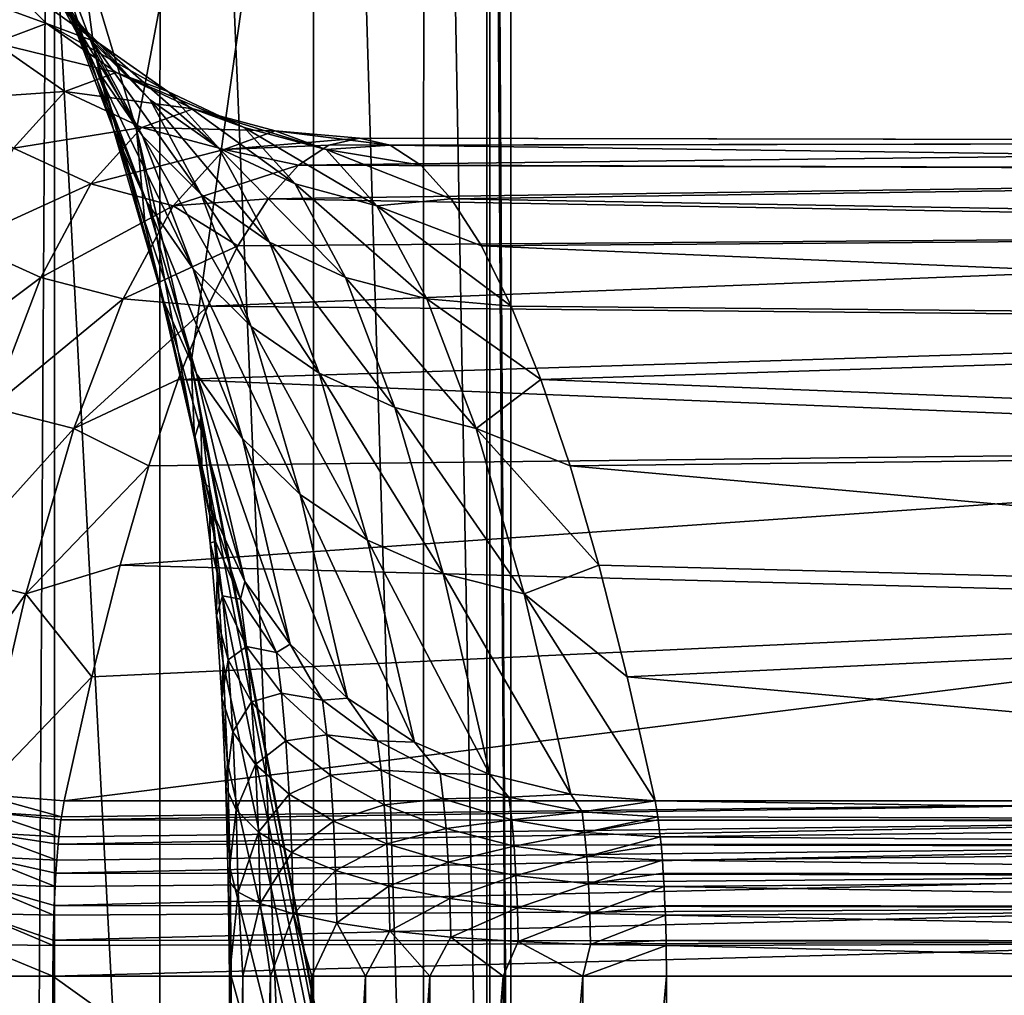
# Model space of a CAD drawing. Header units: metres. Extents: x -13 to 104, y -17 to 17.
# Tile 68 of 235: x 26.498 to 27.504, y 5.624 to 6.621. Entities that reach past the tile are written whole.
import ezdxf

# ---------------------------------------------------------------- set-up
doc = ezdxf.new("R2010")
doc.units = ezdxf.units.M
doc.layers.add('solid_508351', color=7, linetype='CONTINUOUS')

msp = doc.modelspace()

# ---------------------------------------------------------------- linework, layer by layer
at = {"layer": 'solid_508351'}
for points in [[(53.914722, 6.590713, 20.840343), (20.568798, 8.925374, 17.342329), (20.565187, 8.898536, 17.358732)], [(53.914722, 6.590713, 20.840343), (53.919899, 6.625234, 20.814188), (20.568798, 8.925374, 17.342329)], [(53.909721, 6.554014, 20.863384), (20.565187, 8.898536, 17.358732), (20.559671, 8.853759, 17.381256)], [(53.909721, 6.554014, 20.863384), (53.914722, 6.590713, 20.840343), (20.565187, 8.898536, 17.358732)], [(53.90493, 6.515418, 20.883133), (20.559671, 8.853759, 17.381256), (20.555859, 8.819738, 17.394787)], [(53.90493, 6.515418, 20.883133), (53.909721, 6.554014, 20.863384), (20.559671, 8.853759, 17.381256)], [(53.900391, 6.475217, 20.899439), (20.555859, 8.819738, 17.394787), (20.551445, 8.776638, 17.407942)], [(53.900391, 6.475217, 20.899439), (53.90493, 6.515418, 20.883133), (20.555859, 8.819738, 17.394787)], [(53.896133, 6.433718, 20.91218), (20.551445, 8.776638, 17.407942), (20.547659, 8.735758, 17.416607)], [(53.896133, 6.433718, 20.91218), (53.900391, 6.475217, 20.899439), (20.551445, 8.776638, 17.407942)], [(53.892193, 6.391236, 20.921259), (20.547659, 8.735758, 17.416607), (20.544338, 8.696086, 17.421665)], [(53.892193, 6.391236, 20.921259), (53.896133, 6.433718, 20.91218), (20.547659, 8.735758, 17.416607)], [(53.888596, 6.348096, 20.926605), (20.544338, 8.696086, 17.421665), (20.541, 8.649134, 17.423546)], [(53.888596, 6.348096, 20.926605), (53.892193, 6.391236, 20.921259), (20.544338, 8.696086, 17.421665)], [(37.213074, -7.476887, 19.175852), (20.541, 8.649134, 17.423546), (20.540823, 0, 17.423527)], [(37.213074, -7.476887, 19.175852), (37.213074, 7.476887, 19.17585), (20.541, 8.649134, 17.423546)], [(53.888596, 6.348096, 20.926605), (20.541, 8.649134, 17.423546), (37.213074, 7.476887, 19.17585)], [(26.542068, 8.435217, 13.057089), (26.543697, 8.514082, 13.094353), (54.418358, 6.554016, 16.024014)], [(26.543697, 8.514082, 13.094353), (54.418087, 6.625236, 16.074251), (54.418358, 6.554016, 16.024014)], [(26.442406, 8.454499, -8.169662), (26.64126, 4.7, -7.760674), (26.441963, 4.7, -8.170467)], [(26.64167, 8.439519, -7.759706), (26.64126, 4.7, -7.760674), (26.442406, 8.454499, -8.169662)], [(26.538584, 8.351156, 13.034013), (26.542068, 8.435217, 13.057089), (54.413246, 6.391237, 15.963758)], [(26.542068, 8.435217, 13.057089), (54.416729, 6.475218, 15.986806), (54.413246, 6.391237, 15.963758)], [(26.542068, 8.435217, 13.057089), (54.418358, 6.554016, 16.024014), (54.416729, 6.475218, 15.986806)], [(26.64167, 8.439519, -7.759706), (26.798176, 4.7, -7.332551), (26.64126, 4.7, -7.760674)], [(26.798428, 8.427047, -7.331737), (26.798176, 4.7, -7.332551), (26.64167, 8.439519, -7.759706)], [(26.798428, 8.427047, -7.331737), (26.910913, 4.7, -6.890982), (26.798176, 4.7, -7.332551)], [(26.911058, 8.417216, -6.890257), (26.910913, 4.7, -6.890982), (26.798428, 8.427047, -7.331737)], [(26.911058, 8.417216, -6.890257), (26.978428, 4.7, -6.44009), (26.910913, 4.7, -6.890982)], [(26.978464, 8.410121, -6.43972), (26.978428, 4.7, -6.44009), (26.911058, 8.417216, -6.890257)], [(26.617413, 6.508898, -2.124087), (26.975349, 8.404401, -5.529622), (26.55954, 6.701585, -1.573464)], [(26.617413, 6.508898, -2.124087), (26.673378, 6.270645, -2.656559), (26.975349, 8.404401, -5.529622)], [(26.673378, 6.270645, -2.656559), (26.975349, 4.7, -5.529622), (26.975349, 8.404401, -5.529622)], [(26.999973, 8.405838, -5.984595), (26.975349, 8.404401, -5.529622), (26.999975, 4.7, -5.98481)], [(26.975349, 8.404401, -5.529622), (26.975349, 4.7, -5.529622), (26.999975, 4.7, -5.98481)], [(26.978464, 8.410121, -6.43972), (26.999975, 4.7, -5.98481), (26.978428, 4.7, -6.44009)], [(26.999973, 8.405838, -5.984595), (26.999975, 4.7, -5.98481), (26.978464, 8.410121, -6.43972)], [(26.538584, 8.351156, 13.034013), (54.407833, 6.304637, 15.955552), (40.470669, 7.284587, 14.490697)], [(26.538584, 8.351156, 13.034013), (54.413246, 6.391237, 15.963758), (54.407833, 6.304637, 15.955552)], [(26.43593, -8.273734, 13.012343), (26.43593, 8.273734, 13.012343), (26.533504, 8.264537, 13.025842)], [(26.43593, -8.273734, 13.012343), (26.533504, 8.264537, 13.025842), (26.533337, 0, 13.025824)], [(26.533337, 0, 13.025824), (26.533504, 8.264537, 13.025842), (40.470669, 7.284587, 14.490697)], [(40.470669, 7.284587, 14.490697), (26.533504, -8.264537, 13.025842), (26.533337, 0, 13.025824)], [(40.470669, -7.284587, 14.490697), (26.533504, -8.264537, 13.025842), (40.470669, 7.284587, 14.490697)], [(26.575634, 6.57219, -1.087826), (26.540928, 6.649206, -1.109628), (26.48715, 6.749162, -0.597971)], [(26.52248, 6.670989, -0.582095), (26.575634, 6.57219, -1.087826), (26.48715, 6.749162, -0.597971)], [(26.571047, 6.600325, -0.565996), (26.52248, 6.670989, -0.582095), (26.468689, 6.730501, -0.070319)], [(26.517826, 6.659207, -0.059641), (26.571047, 6.600325, -0.565996), (26.468689, 6.730501, -0.070319)], [(26.55954, 6.701585, -1.573464), (26.520578, 6.731276, -1.131113), (26.574047, 6.590445, -1.639843)], [(26.593746, 6.510092, -1.612156), (26.574047, 6.590445, -1.639843), (26.520578, 6.731276, -1.131113)], [(26.540928, 6.649206, -1.109628), (26.593746, 6.510092, -1.612156), (26.520578, 6.731276, -1.131113)], [(26.617413, 6.508898, -2.124087), (26.55954, 6.701585, -1.573464), (26.574047, 6.590445, -1.639843)], [(26.525606, 6.617146, 0.456158), (26.464293, 6.678874, 0.449714), (26.410757, 6.659207, 0.959068)], [(26.578648, 6.597662, -0.048489), (26.517826, 6.659207, -0.059641), (26.464293, 6.678874, 0.449714)], [(26.525606, 6.617146, 0.456158), (26.578648, 6.597662, -0.048489), (26.464293, 6.678874, 0.449714)], [(26.623638, 6.502573, -1.06637), (26.575634, 6.57219, -1.087826), (26.52248, 6.670989, -0.582095)], [(26.571047, 6.600325, -0.565996), (26.623638, 6.502573, -1.06637), (26.52248, 6.670989, -0.582095)], [(26.472565, 6.597662, 0.960805), (26.525606, 6.617146, 0.456158), (26.410757, 6.659207, 0.959068)], [(26.631374, 6.539323, -0.550164), (26.571047, 6.600325, -0.565996), (26.517826, 6.659207, -0.059641)], [(26.578648, 6.597662, -0.048489), (26.631374, 6.539323, -0.550164), (26.517826, 6.659207, -0.059641)], [(26.62784, 6.434687, -1.584532), (26.593746, 6.510092, -1.612156), (26.540928, 6.649206, -1.109628)], [(26.575634, 6.57219, -1.087826), (26.62784, 6.434687, -1.584532), (26.540928, 6.649206, -1.109628)], [(26.596659, 6.567075, 0.463626), (26.525606, 6.617146, 0.456158), (26.472565, 6.597662, 0.960805)], [(26.649298, 6.547738, -0.037203), (26.578648, 6.597662, -0.048489), (26.525606, 6.617146, 0.456158)], [(26.596659, 6.567075, 0.463626), (26.649298, 6.547738, -0.037203), (26.525606, 6.617146, 0.456158)], [(26.544018, 6.547738, 0.964454), (26.472565, 6.597662, 0.960805), (26.419838, 6.539323, 1.46248)], [(26.544018, 6.547738, 0.964454), (26.596659, 6.567075, 0.463626), (26.472565, 6.597662, 0.960805)], [(26.683479, 6.442475, -1.045913), (26.623638, 6.502573, -1.06637), (26.571047, 6.600325, -0.565996)], [(26.631374, 6.539323, -0.550164), (26.683479, 6.442475, -1.045913), (26.571047, 6.600325, -0.565996)], [(26.701626, 6.489841, -0.535082), (26.631374, 6.539323, -0.550164), (26.578648, 6.597662, -0.048489)], [(26.649298, 6.547738, -0.037203), (26.701626, 6.489841, -0.535082), (26.578648, 6.597662, -0.048489)], [(26.617413, 6.508898, -2.124087), (26.574047, 6.590445, -1.639843), (26.626232, 6.410802, -2.136335)], [(26.645294, 6.332639, -2.102594), (26.626232, 6.410802, -2.136335), (26.574047, 6.590445, -1.639843)], [(26.593746, 6.510092, -1.612156), (26.645294, 6.332639, -2.102594), (26.574047, 6.590445, -1.639843)], [(26.675291, 6.366527, -1.557815), (26.62784, 6.434687, -1.584532), (26.575634, 6.57219, -1.087826)], [(26.623638, 6.502573, -1.06637), (26.675291, 6.366527, -1.557815), (26.575634, 6.57219, -1.087826)], [(26.675283, 6.530183, 0.47189), (26.596659, 6.567075, 0.463626), (26.544018, 6.547738, 0.964454)], [(26.727627, 6.510955, -0.026125), (26.649298, 6.547738, -0.037203), (26.596659, 6.567075, 0.463626)], [(26.675283, 6.530183, 0.47189), (26.727627, 6.510955, -0.026125), (26.596659, 6.567075, 0.463626)], [(26.49169, 6.489841, 1.462333), (26.544018, 6.547738, 0.964454), (26.419838, 6.539323, 1.46248)], [(26.62294, 6.510955, 0.969905), (26.544018, 6.547738, 0.964454), (26.49169, 6.489841, 1.462333)], [(26.62294, 6.510955, 0.969905), (26.675283, 6.530183, 0.47189), (26.544018, 6.547738, 0.964454)], [(26.779663, 6.453383, -0.521208), (26.701626, 6.489841, -0.535082), (26.649298, 6.547738, -0.037203)], [(26.727627, 6.510955, -0.026125), (26.779663, 6.453383, -0.521208), (26.649298, 6.547738, -0.037203)], [(26.753338, 6.393725, -1.027079), (26.683479, 6.442475, -1.045913), (26.631374, 6.539323, -0.550164)], [(26.701626, 6.489841, -0.535082), (26.753338, 6.393725, -1.027079), (26.631374, 6.539323, -0.550164)], [(26.75909, 6.507596, 0.480698), (26.675283, 6.530183, 0.47189), (26.62294, 6.510955, 0.969905)], [(26.811253, 6.488434, -0.015594), (26.727627, 6.510955, -0.026125), (26.675283, 6.530183, 0.47189)], [(26.75909, 6.507596, 0.480698), (26.811253, 6.488434, -0.015594), (26.675283, 6.530183, 0.47189)], [(26.570906, 6.453383, 1.464987), (26.62294, 6.510955, 0.969905), (26.49169, 6.489841, 1.462333)], [(26.706928, 6.488434, 0.976991), (26.62294, 6.510955, 0.969905), (26.570906, 6.453383, 1.464987)], [(26.678789, 6.25929, -2.06929), (26.645294, 6.332639, -2.102594), (26.593746, 6.510092, -1.612156)], [(26.62784, 6.434687, -1.584532), (26.678789, 6.25929, -2.06929), (26.593746, 6.510092, -1.612156)], [(26.617413, 6.508898, -2.124087), (26.676821, 6.193406, -2.617665), (26.673378, 6.270645, -2.656559)], [(26.617413, 6.508898, -2.124087), (26.626232, 6.410802, -2.136335), (26.676821, 6.193406, -2.617665)], [(26.706928, 6.488434, 0.976991), (26.75909, 6.507596, 0.480698), (26.62294, 6.510955, 0.969905)], [(26.734655, 6.307686, -1.532817), (26.675291, 6.366527, -1.557815), (26.623638, 6.502573, -1.06637)], [(26.683479, 6.442475, -1.045913), (26.734655, 6.307686, -1.532817), (26.623638, 6.502573, -1.06637)], [(26.706928, 6.488434, 0.976991), (26.845438, 6.5, 0.489774), (26.75909, 6.507596, 0.480698)], [(26.863108, 6.431062, -0.508964), (26.779663, 6.453383, -0.521208), (26.727627, 6.510955, -0.026125)], [(26.811253, 6.488434, -0.015594), (26.863108, 6.431062, -0.508964), (26.727627, 6.510955, -0.026125)], [(26.75909, 6.507596, 0.480698), (26.845438, 6.5, 0.489774), (26.876719, 6.493108, 0.192157)], [(26.75909, 6.507596, 0.480698), (26.876719, 6.493108, 0.192157), (26.811253, 6.488434, -0.015594)], [(26.706928, 6.488434, 0.976991), (26.814157, 6.493108, 0.78739), (26.845438, 6.5, 0.489774)], [(26.706928, 6.488434, 0.976991), (26.782944, 6.472445, 1.084374), (26.814157, 6.493108, 0.78739)], [(26.782944, 6.472445, 1.084374), (28.733412, 6.465853, 1.35726), (28.807831, 6.496218, 0.918949)], [(26.814157, 6.493108, 0.78739), (26.782944, 6.472445, 1.084374), (28.807831, 6.496218, 0.918949)], [(26.811253, 6.488434, -0.015594), (26.876719, 6.493108, 0.192157), (26.907934, 6.472445, -0.104828)], [(26.845438, 6.5, 0.489774), (26.814157, 6.493108, 0.78739), (28.807831, 6.496218, 0.918949)], [(26.845438, 6.5, 0.489774), (28.807831, 6.496218, 0.918949), (28.854177, 6.496218, 0.477981)], [(26.876719, 6.493108, 0.192157), (26.845438, 6.5, 0.489774), (28.854177, 6.496218, 0.477981)], [(26.876719, 6.493108, 0.192157), (28.854177, 6.496218, 0.477981), (28.872517, 6.465853, 0.033776)], [(26.907934, 6.472445, -0.104828), (26.876719, 6.493108, 0.192157), (28.872517, 6.465853, 0.033776)], [(26.570906, 6.453383, 1.464987), (26.49169, 6.489841, 1.462333), (26.439978, 6.393725, 1.954331)], [(26.655073, 6.431062, 1.47036), (26.706928, 6.488434, 0.976991), (26.570906, 6.453383, 1.464987)], [(26.655073, 6.431062, 1.47036), (26.782944, 6.472445, 1.084374), (26.706928, 6.488434, 0.976991)], [(26.831083, 6.357808, -1.010441), (26.753338, 6.393725, -1.027079), (26.701626, 6.489841, -0.535082)], [(26.779663, 6.453383, -0.521208), (26.831083, 6.357808, -1.010441), (26.701626, 6.489841, -0.535082)], [(26.811253, 6.488434, -0.015594), (26.907934, 6.472445, -0.104828), (26.939016, 6.438056, -0.40055)], [(26.811253, 6.488434, -0.015594), (26.939016, 6.438056, -0.40055), (26.863108, 6.431062, -0.508964)], [(26.655073, 6.431062, 1.47036), (26.751862, 6.438056, 1.380097), (26.782944, 6.472445, 1.084374)], [(26.782944, 6.472445, 1.084374), (26.751862, 6.438056, 1.380097), (28.733412, 6.465853, 1.35726)], [(26.939016, 6.438056, -0.40055), (26.907934, 6.472445, -0.104828), (28.872517, 6.465853, 0.033776)], [(26.751862, 6.438056, 1.380097), (28.630487, 6.404595, 1.793076), (28.733412, 6.465853, 1.35726)], [(26.939016, 6.438056, -0.40055), (28.872517, 6.465853, 0.033776), (28.862452, 6.404595, -0.413916)], [(26.519485, 6.357808, 1.954221), (26.570906, 6.453383, 1.464987), (26.439978, 6.393725, 1.954331)], [(26.655073, 6.431062, 1.47036), (26.570906, 6.453383, 1.464987), (26.519485, 6.357808, 1.954221)], [(26.914351, 6.335816, -0.996506), (26.831083, 6.357808, -1.010441), (26.779663, 6.453383, -0.521208)], [(26.863108, 6.431062, -0.508964), (26.914351, 6.335816, -0.996506), (26.779663, 6.453383, -0.521208)], [(26.804125, 6.259956, -1.510298), (26.734655, 6.307686, -1.532817), (26.683479, 6.442475, -1.045913)], [(26.753338, 6.393725, -1.027079), (26.804125, 6.259956, -1.510298), (26.683479, 6.442475, -1.045913)], [(26.60383, 6.335816, 1.957902), (26.655073, 6.431062, 1.47036), (26.519485, 6.357808, 1.954221)], [(26.60383, 6.335816, 1.957902), (26.72098, 6.390014, 1.673931), (26.655073, 6.431062, 1.47036)], [(26.725702, 6.192988, -2.037438), (26.678789, 6.25929, -2.06929), (26.62784, 6.434687, -1.584532)], [(26.675291, 6.366527, -1.557815), (26.725702, 6.192988, -2.037438), (26.62784, 6.434687, -1.584532)], [(26.655073, 6.431062, 1.47036), (26.72098, 6.390014, 1.673931), (26.751862, 6.438056, 1.380097)], [(26.751862, 6.438056, 1.380097), (26.72098, 6.390014, 1.673931), (28.630487, 6.404595, 1.793076)], [(26.863108, 6.431062, -0.508964), (26.939016, 6.438056, -0.40055), (26.969898, 6.390014, -0.694384)], [(26.863108, 6.431062, -0.508964), (26.969898, 6.390014, -0.694384), (27.000519, 6.328421, -0.985707)], [(26.863108, 6.431062, -0.508964), (27.000519, 6.328421, -0.985707), (26.914351, 6.335816, -0.996506)], [(26.969898, 6.390014, -0.694384), (26.939016, 6.438056, -0.40055), (28.862452, 6.404595, -0.413916)], [(26.626232, 6.410802, -2.136335), (26.695267, 6.117894, -2.578055), (26.676821, 6.193406, -2.617665)], [(26.645294, 6.332639, -2.102594), (26.695267, 6.117894, -2.578055), (26.626232, 6.410802, -2.136335)], [(26.690359, 6.328421, 1.965254), (28.49823, 6.311442, 2.226301), (28.630487, 6.404595, 1.793076)], [(26.72098, 6.390014, 1.673931), (26.690359, 6.328421, 1.965254), (28.630487, 6.404595, 1.793076)], [(26.969898, 6.390014, -0.694384), (28.862452, 6.404595, -0.413916), (28.823158, 6.311442, -0.865172)], [(26.519485, 6.357808, 1.954221), (26.439978, 6.393725, 1.954331), (26.389191, 6.259956, 2.43755)], [(26.881586, 6.22479, -1.490946), (26.804125, 6.259956, -1.510298), (26.753338, 6.393725, -1.027079)], [(26.831083, 6.357808, -1.010441), (26.881586, 6.22479, -1.490946), (26.753338, 6.393725, -1.027079)], [(26.60383, 6.335816, 1.957902), (26.690359, 6.328421, 1.965254), (26.72098, 6.390014, 1.673931)], [(27.000519, 6.328421, -0.985707), (26.969898, 6.390014, -0.694384), (28.823158, 6.311442, -0.865172)], [(26.784599, 6.135751, -2.008007), (26.725702, 6.192988, -2.037438), (26.675291, 6.366527, -1.557815)], [(26.734655, 6.307686, -1.532817), (26.784599, 6.135751, -2.008007), (26.675291, 6.366527, -1.557815)], [(26.468981, 6.22479, 2.434725), (26.519485, 6.357808, 1.954221), (26.389191, 6.259956, 2.43755)], [(26.60383, 6.335816, 1.957902), (26.519485, 6.357808, 1.954221), (26.468981, 6.22479, 2.434725)], [(26.96468, 6.203259, -1.475348), (26.881586, 6.22479, -1.490946), (26.831083, 6.357808, -1.010441)], [(26.914351, 6.335816, -0.996506), (26.96468, 6.203259, -1.475348), (26.831083, 6.357808, -1.010441)], [(26.553501, 6.203259, 2.436744), (26.60383, 6.335816, 1.957902), (26.468981, 6.22479, 2.434725)], [(26.553501, 6.203259, 2.436744), (26.690359, 6.328421, 1.965254), (26.60383, 6.335816, 1.957902)], [(26.645294, 6.332639, -2.102594), (26.728184, 6.047032, -2.539244), (26.695267, 6.117894, -2.578055)], [(26.678789, 6.25929, -2.06929), (26.728184, 6.047032, -2.539244), (26.645294, 6.332639, -2.102594)], [(26.914351, 6.335816, -0.996506), (27.000519, 6.328421, -0.985707), (27.030807, 6.253406, -1.273901)], [(26.914351, 6.335816, -0.996506), (27.030807, 6.253406, -1.273901), (26.96468, 6.203259, -1.475348)], [(26.553501, 6.203259, 2.436744), (26.660069, 6.253407, 2.253448), (26.690359, 6.328421, 1.965254)], [(26.690359, 6.328421, 1.965254), (26.660069, 6.253407, 2.253448), (28.49823, 6.311442, 2.226301)], [(27.030807, 6.253406, -1.273901), (27.000519, 6.328421, -0.985707), (28.823158, 6.311442, -0.865172)], [(26.660069, 6.253407, 2.253448), (28.335344, 6.184765, 2.657055), (28.49823, 6.311442, 2.226301)], [(27.030807, 6.253406, -1.273901), (28.823158, 6.311442, -0.865172), (28.753389, 6.184765, -1.320379)], [(26.853693, 6.089322, -1.981893), (26.784599, 6.135751, -2.008007), (26.734655, 6.307686, -1.532817)], [(26.804125, 6.259956, -1.510298), (26.853693, 6.089322, -1.981893), (26.734655, 6.307686, -1.532817)], [(26.673378, 6.270645, -2.656559), (26.683216, 6.214354, -2.75017), (26.975349, 4.7, -5.529622)], [(26.673378, 6.270645, -2.656559), (26.676821, 6.193406, -2.617665), (26.683216, 6.214354, -2.75017)], [(26.930874, 6.055115, -1.959891), (26.853693, 6.089322, -1.981893), (26.804125, 6.259956, -1.510298)], [(26.881586, 6.22479, -1.490946), (26.930874, 6.055115, -1.959891), (26.804125, 6.259956, -1.510298)], [(26.553501, 6.203259, 2.436744), (26.630171, 6.16513, 2.537902), (26.660069, 6.253407, 2.253448)], [(26.660069, 6.253407, 2.253448), (26.630171, 6.16513, 2.537902), (28.335344, 6.184765, 2.657055)], [(26.678789, 6.25929, -2.06929), (26.774572, 5.982978, -2.502414), (26.728184, 6.047032, -2.539244)], [(26.725702, 6.192988, -2.037438), (26.774572, 5.982978, -2.502414), (26.678789, 6.25929, -2.06929)], [(26.96468, 6.203259, -1.475348), (27.030807, 6.253406, -1.273901), (27.060705, 6.16513, -1.558355)], [(27.060705, 6.16513, -1.558355), (27.030807, 6.253406, -1.273901), (28.753389, 6.184765, -1.320379)], [(26.553501, 6.203259, 2.436744), (26.468981, 6.22479, 2.434725), (26.419693, 6.055115, 2.90367)], [(27.013796, 6.034171, -1.942671), (26.930874, 6.055115, -1.959891), (26.881586, 6.22479, -1.490946)], [(26.96468, 6.203259, -1.475348), (27.013796, 6.034171, -1.942671), (26.881586, 6.22479, -1.490946)], [(26.676821, 6.193406, -2.617665), (26.684698, 6.14994, -2.705384), (26.683216, 6.214354, -2.75017)], [(26.683216, 6.214354, -2.75017), (26.692108, 6.143186, -2.834767), (26.975349, 4.7, -5.529622)], [(26.683216, 6.214354, -2.75017), (26.684698, 6.14994, -2.705384), (26.692108, 6.143186, -2.834767)], [(26.504383, 6.034171, 2.904067), (26.553501, 6.203259, 2.436744), (26.419693, 6.055115, 2.90367)], [(26.504383, 6.034171, 2.904067), (26.630171, 6.16513, 2.537902), (26.553501, 6.203259, 2.436744)], [(26.96468, 6.203259, -1.475348), (27.060705, 6.16513, -1.558355), (27.090147, 6.063779, -1.838465)], [(26.96468, 6.203259, -1.475348), (27.090147, 6.063779, -1.838465), (27.013796, 6.034171, -1.942671)], [(26.676821, 6.193406, -2.617665), (26.698286, 6.08781, -2.659436), (26.684698, 6.14994, -2.705384)], [(26.676821, 6.193406, -2.617665), (26.695267, 6.117894, -2.578055), (26.698286, 6.08781, -2.659436)], [(26.725702, 6.192988, -2.037438), (26.833019, 5.927682, -2.468685), (26.774572, 5.982978, -2.502414)], [(26.784599, 6.135751, -2.008007), (26.833019, 5.927682, -2.468685), (26.725702, 6.192988, -2.037438)], [(26.600731, 6.06378, 2.818012), (28.140541, 6.022723, 3.084111), (28.335344, 6.184765, 2.657055)], [(26.630171, 6.16513, 2.537902), (26.600731, 6.06378, 2.818012), (28.335344, 6.184765, 2.657055)], [(27.060705, 6.16513, -1.558355), (28.753389, 6.184765, -1.320379), (28.651632, 6.022723, -1.778604)], [(26.504383, 6.034171, 2.904067), (26.600731, 6.06378, 2.818012), (26.630171, 6.16513, 2.537902)], [(27.090147, 6.063779, -1.838465), (27.060705, 6.16513, -1.558355), (28.651632, 6.022723, -1.778604)], [(26.684698, 6.14994, -2.705384), (26.692593, 6.086521, -2.780487), (26.692108, 6.143186, -2.834767)], [(26.684698, 6.14994, -2.705384), (26.698286, 6.08781, -2.659436), (26.692593, 6.086521, -2.780487)], [(26.692108, 6.143186, -2.834767), (26.699802, 6.058304, -2.907981), (26.975349, 4.7, -5.529622)], [(26.692593, 6.086521, -2.780487), (26.699802, 6.058304, -2.907981), (26.692108, 6.143186, -2.834767)], [(26.784599, 6.135751, -2.008007), (26.901745, 5.882828, -2.439085), (26.833019, 5.927682, -2.468685)], [(26.853693, 6.089322, -1.981893), (26.901745, 5.882828, -2.439085), (26.784599, 6.135751, -2.008007)], [(26.695267, 6.117894, -2.578055), (26.723749, 6.02878, -2.61446), (26.698286, 6.08781, -2.659436)], [(26.695267, 6.117894, -2.578055), (26.728184, 6.047032, -2.539244), (26.723749, 6.02878, -2.61446)], [(26.853693, 6.089322, -1.981893), (26.978657, 5.84978, -2.414515), (26.901745, 5.882828, -2.439085)], [(26.930874, 6.055115, -1.959891), (26.978657, 5.84978, -2.414515), (26.853693, 6.089322, -1.981893)], [(26.698286, 6.08781, -2.659436), (26.705212, 6.032173, -2.725324), (26.692593, 6.086521, -2.780487)], [(26.692593, 6.086521, -2.780487), (26.699339, 6.011961, -2.844673), (26.699802, 6.058304, -2.907981)], [(26.692593, 6.086521, -2.780487), (26.705212, 6.032173, -2.725324), (26.699339, 6.011961, -2.844673)], [(26.698286, 6.08781, -2.659436), (26.723749, 6.02878, -2.61446), (26.705212, 6.032173, -2.725324)], [(26.504383, 6.034171, 2.904067), (26.57181, 5.949569, 3.093185), (26.600731, 6.06378, 2.818012)], [(26.600731, 6.06378, 2.818012), (26.57181, 5.949569, 3.093185), (28.140541, 6.022723, 3.084111)], [(27.013796, 6.034171, -1.942671), (27.090147, 6.063779, -1.838465), (27.119068, 5.949569, -2.113638)], [(27.119068, 5.949569, -2.113638), (27.090147, 6.063779, -1.838465), (28.651632, 6.022723, -1.778604)], [(26.504383, 6.034171, 2.904067), (26.419693, 6.055115, 2.90367), (26.37191, 5.84978, 3.358294)], [(26.699339, 6.011961, -2.844673), (26.705915, 5.96393, -2.966138), (26.699802, 6.058304, -2.907981)], [(26.699802, 6.058304, -2.907981), (26.705915, 5.96393, -2.966138), (26.975349, 4.7, -5.529622)], [(26.930874, 6.055115, -1.959891), (27.061415, 5.829546, -2.395723), (26.978657, 5.84978, -2.414515)], [(27.013796, 6.034171, -1.942671), (27.061415, 5.829546, -2.395723), (26.930874, 6.055115, -1.959891)], [(26.728184, 6.047032, -2.539244), (26.760462, 5.9743, -2.571564), (26.723749, 6.02878, -2.61446)], [(26.728184, 6.047032, -2.539244), (26.774572, 5.982978, -2.502414), (26.760462, 5.9743, -2.571564)], [(26.456766, 5.829546, 3.357119), (26.504383, 6.034171, 2.904067), (26.37191, 5.84978, 3.358294)], [(26.456766, 5.829546, 3.357119), (26.57181, 5.949569, 3.093185), (26.504383, 6.034171, 2.904067)], [(26.705212, 6.032173, -2.725324), (26.71113, 5.966762, -2.781635), (26.699339, 6.011961, -2.844673)], [(26.705212, 6.032173, -2.725324), (26.729755, 5.980536, -2.671593), (26.71113, 5.966762, -2.781635)], [(26.723749, 6.02878, -2.61446), (26.729755, 5.980536, -2.671593), (26.705212, 6.032173, -2.725324)], [(26.723749, 6.02878, -2.61446), (26.760462, 5.9743, -2.571564), (26.729755, 5.980536, -2.671593)], [(27.013796, 6.034171, -1.942671), (27.119068, 5.949569, -2.113638), (27.147409, 5.822742, -2.38329)], [(27.013796, 6.034171, -1.942671), (27.147409, 5.822742, -2.38329), (27.061415, 5.829546, -2.395723)], [(26.543468, 5.822742, 3.362837), (27.912003, 5.822742, 3.506676), (28.140541, 6.022723, 3.084111)], [(26.57181, 5.949569, 3.093185), (26.543468, 5.822742, 3.362837), (28.140541, 6.022723, 3.084111)], [(27.119068, 5.949569, -2.113638), (28.651632, 6.022723, -1.778604), (28.515945, 5.822742, -2.239451)], [(26.699339, 6.011961, -2.844673), (26.704767, 5.928135, -2.896329), (26.705915, 5.96393, -2.966138)], [(26.699339, 6.011961, -2.844673), (26.71113, 5.966762, -2.781635), (26.704767, 5.928135, -2.896329)], [(26.729755, 5.980536, -2.671593), (26.734886, 5.923816, -2.720421), (26.71113, 5.966762, -2.781635)], [(26.729755, 5.980536, -2.671593), (26.765617, 5.93288, -2.620616), (26.734886, 5.923816, -2.720421)], [(26.760462, 5.9743, -2.571564), (26.765617, 5.93288, -2.620616), (26.729755, 5.980536, -2.671593)], [(26.774572, 5.982978, -2.502414), (26.807518, 5.925715, -2.531803), (26.760462, 5.9743, -2.571564)], [(26.774572, 5.982978, -2.502414), (26.833019, 5.927682, -2.468685), (26.807518, 5.925715, -2.531803)], [(26.760462, 5.9743, -2.571564), (26.807518, 5.925715, -2.531803), (26.765617, 5.93288, -2.620616)], [(26.71113, 5.966762, -2.781635), (26.715893, 5.893221, -2.826953), (26.704767, 5.928135, -2.896329)], [(26.704767, 5.928135, -2.896329), (26.710392, 5.861496, -3.008724), (26.705915, 5.96393, -2.966138)], [(26.705915, 5.96393, -2.966138), (26.710392, 5.861496, -3.008724), (26.975349, 4.7, -5.529622)], [(26.71113, 5.966762, -2.781635), (26.734886, 5.923816, -2.720421), (26.715893, 5.893221, -2.826953)], [(26.456766, 5.829546, 3.357119), (26.543468, 5.822742, 3.362837), (26.57181, 5.949569, 3.093185)], [(27.119068, 5.949569, -2.113638), (28.515945, 5.822742, -2.239451), (27.147409, 5.822742, -2.38329)], [(26.704767, 5.928135, -2.896329), (26.708744, 5.837152, -2.934156), (26.710392, 5.861496, -3.008724)], [(26.704767, 5.928135, -2.896329), (26.715893, 5.893221, -2.826953), (26.708744, 5.837152, -2.934156)], [(26.765617, 5.93288, -2.620616), (26.770023, 5.884182, -2.662539), (26.734886, 5.923816, -2.720421)], [(26.765617, 5.93288, -2.620616), (26.811916, 5.890379, -2.573649), (26.770023, 5.884182, -2.662539)], [(26.807518, 5.925715, -2.531803), (26.811916, 5.890379, -2.573649), (26.765617, 5.93288, -2.620616)], [(26.833019, 5.927682, -2.468685), (26.863762, 5.884219, -2.496157), (26.807518, 5.925715, -2.531803)], [(26.833019, 5.927682, -2.468685), (26.901745, 5.882828, -2.439085), (26.863762, 5.884219, -2.496157)], [(26.734886, 5.923816, -2.720421), (26.739017, 5.860048, -2.759717), (26.715893, 5.893221, -2.826953)], [(26.734886, 5.923816, -2.720421), (26.770023, 5.884182, -2.662539), (26.739017, 5.860048, -2.759717)], [(26.807518, 5.925715, -2.531803), (26.863762, 5.884219, -2.496157), (26.811916, 5.890379, -2.573649)], [(26.715893, 5.893221, -2.826953), (26.719381, 5.813401, -2.860138), (26.708744, 5.837152, -2.934156)], [(26.715893, 5.893221, -2.826953), (26.739017, 5.860048, -2.759717), (26.719381, 5.813401, -2.860138)], [(26.811916, 5.890379, -2.573649), (26.815676, 5.848835, -2.609413), (26.770023, 5.884182, -2.662539)], [(26.811916, 5.890379, -2.573649), (26.867512, 5.85408, -2.531848), (26.815676, 5.848835, -2.609413)], [(26.863762, 5.884219, -2.496157), (26.867512, 5.85408, -2.531848), (26.811916, 5.890379, -2.573649)], [(26.770023, 5.884182, -2.662539), (26.773569, 5.829432, -2.696277), (26.739017, 5.860048, -2.759717)], [(26.770023, 5.884182, -2.662539), (26.815676, 5.848835, -2.609413), (26.773569, 5.829432, -2.696277)], [(26.863762, 5.884219, -2.496157), (26.927805, 5.850834, -2.465503), (26.867512, 5.85408, -2.531848)], [(26.901745, 5.882828, -2.439085), (26.927805, 5.850834, -2.465503), (26.863762, 5.884219, -2.496157)], [(26.901745, 5.882828, -2.439085), (26.978657, 5.84978, -2.414515), (26.927805, 5.850834, -2.465503)], [(26.708744, 5.837152, -2.934156), (26.713118, 5.753585, -3.034667), (26.710392, 5.861496, -3.008724)], [(26.710392, 5.861496, -3.008724), (26.713118, 5.753585, -3.034667), (26.975349, 4.7, -5.529622)], [(26.739017, 5.860048, -2.759717), (26.742041, 5.790834, -2.788492), (26.719381, 5.813401, -2.860138)], [(26.739017, 5.860048, -2.759717), (26.773569, 5.829432, -2.696277), (26.742041, 5.790834, -2.788492)], [(26.815676, 5.848835, -2.609413), (26.818701, 5.802129, -2.638195), (26.773569, 5.829432, -2.696277)], [(26.867512, 5.85408, -2.531848), (26.870718, 5.818647, -2.562352), (26.815676, 5.848835, -2.609413)], [(26.815676, 5.848835, -2.609413), (26.870718, 5.818647, -2.562352), (26.818701, 5.802129, -2.638195)], [(26.867512, 5.85408, -2.531848), (26.931036, 5.824877, -2.496243), (26.870718, 5.818647, -2.562352)], [(26.927805, 5.850834, -2.465503), (26.931036, 5.824877, -2.496243), (26.867512, 5.85408, -2.531848)], [(26.927805, 5.850834, -2.465503), (26.998074, 5.826383, -2.440597), (26.931036, 5.824877, -2.496243)], [(26.978657, 5.84978, -2.414515), (26.998074, 5.826383, -2.440597), (26.927805, 5.850834, -2.465503)], [(26.978657, 5.84978, -2.414515), (27.061415, 5.829546, -2.395723), (26.998074, 5.826383, -2.440597)], [(26.708744, 5.837152, -2.934156), (26.711166, 5.741299, -2.957201), (26.713118, 5.753585, -3.034667)], [(26.708744, 5.837152, -2.934156), (26.719381, 5.813401, -2.860138), (26.711166, 5.741299, -2.957201)], [(26.456766, 5.829546, 3.357119), (26.540627, 5.806454, 3.389869), (26.543468, 5.822742, 3.362837)], [(26.462463, 5.811467, 3.385247), (26.540627, 5.806454, 3.389869), (26.456766, 5.829546, 3.357119)], [(26.773569, 5.829432, -2.696277), (26.776167, 5.770008, -2.720983), (26.742041, 5.790834, -2.788492)], [(26.773569, 5.829432, -2.696277), (26.818701, 5.802129, -2.638195), (26.776167, 5.770008, -2.720983)], [(27.061415, 5.829546, -2.395723), (27.072836, 5.811467, -2.422051), (26.998074, 5.826383, -2.440597)], [(27.061415, 5.829546, -2.395723), (27.147409, 5.822742, -2.38329), (27.072836, 5.811467, -2.422051)], [(26.54018, 5.803329, 3.39411), (27.893612, 5.802188, 3.53787), (27.912003, 5.822742, 3.506676)], [(26.540627, 5.806454, 3.389869), (26.54018, 5.803329, 3.39411), (27.912003, 5.822742, 3.506676)], [(26.540627, 5.806454, 3.389869), (27.912003, 5.822742, 3.506676), (26.543468, 5.822742, 3.362837)], [(26.870718, 5.818647, -2.562352), (26.873299, 5.77881, -2.586901), (26.818701, 5.802129, -2.638195)], [(26.931036, 5.824877, -2.496243), (26.933798, 5.794359, -2.522515), (26.870718, 5.818647, -2.562352)], [(26.870718, 5.818647, -2.562352), (26.933798, 5.794359, -2.522515), (26.873299, 5.77881, -2.586901)], [(26.998074, 5.826383, -2.440597), (27.000923, 5.803488, -2.46771), (26.931036, 5.824877, -2.496243)], [(26.931036, 5.824877, -2.496243), (27.000923, 5.803488, -2.46771), (26.933798, 5.794359, -2.522515)], [(26.998074, 5.826383, -2.440597), (27.072836, 5.811467, -2.422051), (27.000923, 5.803488, -2.46771)], [(27.072836, 5.811467, -2.422051), (27.147409, 5.822742, -2.38329), (27.150251, 5.806454, -2.410322)], [(28.504442, 5.802188, -2.273787), (27.147409, 5.822742, -2.38329), (28.515945, 5.822742, -2.239451)], [(27.150251, 5.806454, -2.410322), (27.147409, 5.822742, -2.38329), (28.504442, 5.802188, -2.273787)], [(26.459846, 5.79044, 3.410147), (26.538088, 5.786055, 3.414026), (26.462463, 5.811467, 3.385247)], [(26.462463, 5.811467, 3.385247), (26.538088, 5.786055, 3.414026), (26.54018, 5.803329, 3.39411)], [(26.462463, 5.811467, 3.385247), (26.54018, 5.803329, 3.39411), (26.540627, 5.806454, 3.389869)], [(26.719381, 5.813401, -2.860138), (26.721506, 5.729309, -2.880356), (26.711166, 5.741299, -2.957201)], [(26.719381, 5.813401, -2.860138), (26.742041, 5.790834, -2.788492), (26.721506, 5.729309, -2.880356)], [(27.072836, 5.811467, -2.422051), (27.075453, 5.79044, -2.446952), (27.000923, 5.803488, -2.46771)], [(27.072836, 5.811467, -2.422051), (27.150251, 5.806454, -2.410322), (27.075453, 5.79044, -2.446952)], [(26.537323, 5.778462, 3.421298), (27.878004, 5.776423, 3.564056), (27.893612, 5.802188, 3.53787)], [(26.538088, 5.786055, 3.414026), (26.537323, 5.778462, 3.421298), (27.893612, 5.802188, 3.53787)], [(26.54018, 5.803329, 3.39411), (26.538088, 5.786055, 3.414026), (27.893612, 5.802188, 3.53787)], [(26.818701, 5.802129, -2.638195), (26.820915, 5.751435, -2.659271), (26.776167, 5.770008, -2.720983)], [(26.818701, 5.802129, -2.638195), (26.873299, 5.77881, -2.586901), (26.820915, 5.751435, -2.659271)], [(27.000923, 5.803488, -2.46771), (27.003359, 5.776571, -2.490882), (26.933798, 5.794359, -2.522515)], [(27.000923, 5.803488, -2.46771), (27.075453, 5.79044, -2.446952), (27.003359, 5.776571, -2.490882)], [(27.075453, 5.79044, -2.446952), (27.150251, 5.806454, -2.410322), (27.150698, 5.803329, -2.414563)], [(27.075453, 5.79044, -2.446952), (27.150698, 5.803329, -2.414563), (27.15279, 5.786055, -2.434479)], [(27.150698, 5.803329, -2.414563), (27.150251, 5.806454, -2.410322), (28.504442, 5.802188, -2.273787)], [(27.15279, 5.786055, -2.434479), (27.150698, 5.803329, -2.414563), (28.504442, 5.802188, -2.273787)], [(27.15279, 5.786055, -2.434479), (28.504442, 5.802188, -2.273787), (28.494619, 5.776423, -2.302646)], [(26.457611, 5.765719, 3.431429), (26.535917, 5.762072, 3.434673), (26.459846, 5.79044, 3.410147)], [(26.459846, 5.79044, 3.410147), (26.535917, 5.762072, 3.434673), (26.537323, 5.778462, 3.421298)], [(26.459846, 5.79044, 3.410147), (26.537323, 5.778462, 3.421298), (26.538088, 5.786055, 3.414026)], [(26.742041, 5.790834, -2.788492), (26.743883, 5.717917, -2.806023), (26.721506, 5.729309, -2.880356)], [(26.742041, 5.790834, -2.788492), (26.776167, 5.770008, -2.720983), (26.743883, 5.717917, -2.806023)], [(26.933798, 5.794359, -2.522515), (26.93602, 5.760049, -2.543658), (26.873299, 5.77881, -2.586901)], [(26.933798, 5.794359, -2.522515), (27.003359, 5.776571, -2.490882), (26.93602, 5.760049, -2.543658)], [(27.075453, 5.79044, -2.446952), (27.07769, 5.765719, -2.468233), (27.003359, 5.776571, -2.490882)], [(27.075453, 5.79044, -2.446952), (27.15279, 5.786055, -2.434479), (27.07769, 5.765719, -2.468233)], [(26.537323, 5.778462, 3.421298), (26.535917, 5.762072, 3.434673), (27.878004, 5.776423, 3.564056)], [(26.873299, 5.77881, -2.586901), (26.875189, 5.735572, -2.604877), (26.820915, 5.751435, -2.659271)], [(26.873299, 5.77881, -2.586901), (26.93602, 5.760049, -2.543658), (26.875189, 5.735572, -2.604877)], [(27.07769, 5.765719, -2.468233), (27.15279, 5.786055, -2.434479), (27.153555, 5.778462, -2.441751)], [(27.07769, 5.765719, -2.468233), (27.153555, 5.778462, -2.441751), (27.154961, 5.762072, -2.455125)], [(27.153555, 5.778462, -2.441751), (27.15279, 5.786055, -2.434479), (28.494619, 5.776423, -2.302646)], [(27.154961, 5.762072, -2.455125), (27.153555, 5.778462, -2.441751), (28.494619, 5.776423, -2.302646)], [(26.534992, 5.74899, 3.443471), (27.865511, 5.746513, 3.584834), (27.878004, 5.776423, 3.564056)], [(26.535917, 5.762072, 3.434673), (26.534992, 5.74899, 3.443471), (27.878004, 5.776423, 3.564056)], [(26.776167, 5.770008, -2.720983), (26.777748, 5.707404, -2.736034), (26.743883, 5.717917, -2.806023)], [(26.776167, 5.770008, -2.720983), (26.820915, 5.751435, -2.659271), (26.777748, 5.707404, -2.736034)], [(27.003359, 5.776571, -2.490882), (27.00532, 5.746308, -2.509531), (26.93602, 5.760049, -2.543658)], [(27.003359, 5.776571, -2.490882), (27.07769, 5.765719, -2.468233), (27.00532, 5.746308, -2.509531)], [(27.154961, 5.762072, -2.455125), (28.494619, 5.776423, -2.302646), (28.486719, 5.746513, -2.325567)], [(26.455811, 5.737926, 3.448555), (26.53417, 5.735109, 3.451288), (26.457611, 5.765719, 3.431429)], [(26.457611, 5.765719, 3.431429), (26.53417, 5.735109, 3.451288), (26.534992, 5.74899, 3.443471)], [(26.457611, 5.765719, 3.431429), (26.534992, 5.74899, 3.443471), (26.535917, 5.762072, 3.434673)], [(26.93602, 5.760049, -2.543658), (26.937647, 5.722809, -2.55914), (26.875189, 5.735572, -2.604877)], [(26.93602, 5.760049, -2.543658), (27.00532, 5.746308, -2.509531), (26.937647, 5.722809, -2.55914)], [(27.07769, 5.765719, -2.468233), (27.079491, 5.737926, -2.48536), (27.00532, 5.746308, -2.509531)], [(27.07769, 5.765719, -2.468233), (27.154961, 5.762072, -2.455125), (27.079491, 5.737926, -2.48536)], [(27.079491, 5.737926, -2.48536), (27.154961, 5.762072, -2.455125), (27.155886, 5.74899, -2.463924)], [(27.155886, 5.74899, -2.463924), (27.154961, 5.762072, -2.455125), (28.486719, 5.746513, -2.325567)], [(26.533268, 5.715919, 3.459873), (27.856441, 5.713646, 3.599815), (27.865511, 5.746513, 3.584834)], [(26.53417, 5.735109, 3.451288), (26.533268, 5.715919, 3.459873), (27.865511, 5.746513, 3.584834)], [(26.534992, 5.74899, 3.443471), (26.53417, 5.735109, 3.451288), (27.865511, 5.746513, 3.584834)], [(26.713118, 5.753585, -3.034667), (26.711166, 5.741299, -2.957201), (26.714027, 5.64358, -3.043317)], [(26.713118, 5.753585, -3.034667), (26.714027, 5.64358, -3.043317), (26.975349, 4.7, -5.529622)], [(26.820915, 5.751435, -2.659271), (26.822266, 5.698028, -2.672111), (26.777748, 5.707404, -2.736034)], [(26.820915, 5.751435, -2.659271), (26.875189, 5.735572, -2.604877), (26.822266, 5.698028, -2.672111)], [(27.079491, 5.737926, -2.48536), (27.155886, 5.74899, -2.463924), (27.156706, 5.735109, -2.471741)], [(27.156706, 5.735109, -2.471741), (27.155886, 5.74899, -2.463924), (28.486719, 5.746513, -2.325567)], [(27.156706, 5.735109, -2.471741), (28.486719, 5.746513, -2.325567), (28.480963, 5.713646, -2.342106)], [(26.454493, 5.70776, 3.461097), (26.532892, 5.705843, 3.463455), (26.455811, 5.737926, 3.448555)], [(26.455811, 5.737926, 3.448555), (26.532892, 5.705843, 3.463455), (26.533268, 5.715919, 3.459873)], [(26.455811, 5.737926, 3.448555), (26.533268, 5.715919, 3.459873), (26.53417, 5.735109, 3.451288)], [(26.711166, 5.741299, -2.957201), (26.712505, 5.64358, -2.956175), (26.714027, 5.64358, -3.043317)], [(26.711166, 5.741299, -2.957201), (26.721506, 5.729309, -2.880356), (26.712505, 5.64358, -2.956175)], [(27.00532, 5.746308, -2.509531), (27.006754, 5.713462, -2.523186), (26.937647, 5.722809, -2.55914)], [(27.00532, 5.746308, -2.509531), (27.079491, 5.737926, -2.48536), (27.006754, 5.713462, -2.523186)], [(27.079491, 5.737926, -2.48536), (27.080809, 5.70776, -2.497901), (27.006754, 5.713462, -2.523186)], [(27.079491, 5.737926, -2.48536), (27.156706, 5.735109, -2.471741), (27.080809, 5.70776, -2.497901)], [(26.721506, 5.729309, -2.880356), (26.726141, 5.64358, -2.870092), (26.712505, 5.64358, -2.956175)], [(26.721506, 5.729309, -2.880356), (26.743883, 5.717917, -2.806023), (26.726141, 5.64358, -2.870092)], [(26.875189, 5.735572, -2.604877), (26.876339, 5.69002, -2.615829), (26.822266, 5.698028, -2.672111)], [(26.875189, 5.735572, -2.604877), (26.937647, 5.722809, -2.55914), (26.876339, 5.69002, -2.615829)], [(27.080809, 5.70776, -2.497901), (27.156706, 5.735109, -2.471741), (27.157608, 5.715919, -2.480326)], [(27.157608, 5.715919, -2.480326), (27.156706, 5.735109, -2.471741), (28.480963, 5.713646, -2.342106)], [(26.743883, 5.717917, -2.806023), (26.754515, 5.64358, -2.787685), (26.726141, 5.64358, -2.870092)], [(26.743883, 5.717917, -2.806023), (26.777748, 5.707404, -2.736034), (26.754515, 5.64358, -2.787685)], [(26.937647, 5.722809, -2.55914), (26.938639, 5.683577, -2.568573), (26.876339, 5.69002, -2.615829)], [(26.937647, 5.722809, -2.55914), (27.006754, 5.713462, -2.523186), (26.938639, 5.683577, -2.568573)], [(26.45369, 5.67598, 3.468738), (26.532114, 5.675012, 3.470868), (26.454493, 5.70776, 3.461097)], [(26.454493, 5.70776, 3.461097), (26.532114, 5.675012, 3.470868), (26.532209, 5.680377, 3.469944)], [(26.454493, 5.70776, 3.461097), (26.532209, 5.680377, 3.469944), (26.532892, 5.705843, 3.463455)], [(26.532209, 5.680377, 3.469944), (27.850965, 5.678925, 3.608819), (27.856441, 5.713646, 3.599815)], [(26.532892, 5.705843, 3.463455), (26.532209, 5.680377, 3.469944), (27.856441, 5.713646, 3.599815)], [(26.533268, 5.715919, 3.459873), (26.532892, 5.705843, 3.463455), (27.856441, 5.713646, 3.599815)], [(26.777748, 5.707404, -2.736034), (26.79677, 5.64358, -2.711457), (26.754515, 5.64358, -2.787685)], [(26.777748, 5.707404, -2.736034), (26.822266, 5.698028, -2.672111), (26.79677, 5.64358, -2.711457)], [(27.006754, 5.713462, -2.523186), (27.007627, 5.678858, -2.531506), (26.938639, 5.683577, -2.568573)], [(27.006754, 5.713462, -2.523186), (27.080809, 5.70776, -2.497901), (27.007627, 5.678858, -2.531506)], [(27.080809, 5.70776, -2.497901), (27.081612, 5.67598, -2.505542), (27.007627, 5.678858, -2.531506)], [(27.080809, 5.70776, -2.497901), (27.157608, 5.715919, -2.480326), (27.157986, 5.705843, -2.483908)], [(27.080809, 5.70776, -2.497901), (27.157986, 5.705843, -2.483908), (27.081612, 5.67598, -2.505542)], [(27.157986, 5.705843, -2.483908), (27.157608, 5.715919, -2.480326), (28.480963, 5.713646, -2.342106)], [(27.157986, 5.705843, -2.483908), (28.480963, 5.713646, -2.342106), (28.477478, 5.678925, -2.352052)], [(26.822266, 5.698028, -2.672111), (26.851618, 5.64358, -2.643724), (26.79677, 5.64358, -2.711457)], [(26.822266, 5.698028, -2.672111), (26.876339, 5.69002, -2.615829), (26.851618, 5.64358, -2.643724)], [(27.081612, 5.67598, -2.505542), (27.157986, 5.705843, -2.483908), (27.158667, 5.680377, -2.490396)], [(27.158667, 5.680377, -2.490396), (27.157986, 5.705843, -2.483908), (28.477478, 5.678925, -2.352052)], [(26.876339, 5.69002, -2.615829), (26.917397, 5.64358, -2.586545), (26.851618, 5.64358, -2.643724)], [(26.876339, 5.69002, -2.615829), (26.938639, 5.683577, -2.568573), (26.917397, 5.64358, -2.586545)], [(26.531853, 5.64358, 3.473339), (27.849154, 5.64358, 3.611793), (27.850965, 5.678925, 3.608819)], [(26.532114, 5.675012, 3.470868), (26.531853, 5.64358, 3.473339), (27.850965, 5.678925, 3.608819)], [(26.532209, 5.680377, 3.469944), (26.532114, 5.675012, 3.470868), (27.850965, 5.678925, 3.608819)], [(26.938639, 5.683577, -2.568573), (26.992104, 5.64358, -2.541656), (26.917397, 5.64358, -2.586545)], [(26.938639, 5.683577, -2.568573), (27.007627, 5.678858, -2.531506), (26.992104, 5.64358, -2.541656)], [(27.007627, 5.678858, -2.531506), (27.073469, 5.64358, -2.510422), (26.992104, 5.64358, -2.541656)], [(27.007627, 5.678858, -2.531506), (27.081612, 5.67598, -2.505542), (27.073469, 5.64358, -2.510422)], [(27.081612, 5.67598, -2.505542), (27.158667, 5.680377, -2.490396), (27.158764, 5.675012, -2.49132)], [(27.158764, 5.675012, -2.49132), (27.158667, 5.680377, -2.490396), (28.477478, 5.678925, -2.352052)], [(27.158764, 5.675012, -2.49132), (28.477478, 5.678925, -2.352052), (28.476324, 5.64358, -2.355338)], [(26.444712, 5.64358, 3.471818), (26.531853, 5.64358, 3.473339), (26.45369, 5.67598, 3.468738)], [(26.45369, 5.67598, 3.468738), (26.531853, 5.64358, 3.473339), (26.532114, 5.675012, 3.470868)], [(27.081612, 5.67598, -2.505542), (27.158764, 5.675012, -2.49132), (27.073469, 5.64358, -2.510422)], [(27.073469, 5.64358, -2.510422), (27.158764, 5.675012, -2.49132), (27.159023, 5.64358, -2.493792)], [(27.158764, 5.675012, -2.49132), (28.476324, 5.64358, -2.355338), (27.159023, 5.64358, -2.493792)], [(26.444712, 5.64358, 3.471818), (26.444693, 4.7, 3.47182), (26.531853, 4.7, 3.473339)], [(26.444712, 5.64358, 3.471818), (26.531853, 4.7, 3.473339), (26.531853, 5.64358, 3.473339)], [(26.531853, 5.64358, 3.473339), (26.531853, 4.7, 3.473339), (27.849154, 4.7, 3.611793)], [(26.531853, 5.64358, 3.473339), (27.849154, 4.7, 3.611793), (27.849154, 5.64358, 3.611793)], [(26.712505, 5.64358, -2.956175), (26.712507, 4.7, -2.956157), (26.714027, 4.7, -3.043317)], [(26.712505, 5.64358, -2.956175), (26.726141, 5.64358, -2.870092), (26.712507, 4.7, -2.956157)], [(26.714027, 5.64358, -3.043317), (26.712505, 5.64358, -2.956175), (26.714027, 4.7, -3.043317)], [(26.726141, 5.64358, -2.870092), (26.726128, 4.7, -2.87014), (26.712507, 4.7, -2.956157)], [(26.714027, 5.64358, -3.043317), (26.714027, 4.7, -3.043317), (26.975349, 4.7, -5.529622)], [(26.754515, 5.64358, -2.787685), (26.754536, 4.7, -2.787641), (26.726128, 4.7, -2.87014)], [(26.726141, 5.64358, -2.870092), (26.754515, 5.64358, -2.787685), (26.726128, 4.7, -2.87014)], [(26.754515, 5.64358, -2.787685), (26.79677, 5.64358, -2.711457), (26.754536, 4.7, -2.787641)], [(26.79677, 5.64358, -2.711457), (26.796734, 4.7, -2.711508), (26.754536, 4.7, -2.787641)], [(26.851618, 5.64358, -2.643724), (26.851662, 4.7, -2.643679), (26.796734, 4.7, -2.711508)], [(26.79677, 5.64358, -2.711457), (26.851618, 5.64358, -2.643724), (26.796734, 4.7, -2.711508)], [(26.851618, 5.64358, -2.643724), (26.917397, 5.64358, -2.586545), (26.851662, 4.7, -2.643679)], [(26.917397, 5.64358, -2.586545), (26.917356, 4.7, -2.586573), (26.851662, 4.7, -2.643679)], [(26.992104, 5.64358, -2.541656), (26.992147, 4.7, -2.541634), (26.917356, 4.7, -2.586573)], [(26.917397, 5.64358, -2.586545), (26.992104, 5.64358, -2.541656), (26.917356, 4.7, -2.586573)], [(26.992104, 5.64358, -2.541656), (27.073469, 5.64358, -2.510422), (26.992147, 4.7, -2.541634)], [(27.073469, 5.64358, -2.510422), (27.073452, 4.7, -2.510427), (26.992147, 4.7, -2.541634)], [(27.159023, 5.64358, -2.493792), (27.159023, 4.7, -2.493792), (27.073452, 4.7, -2.510427)], [(27.073469, 5.64358, -2.510422), (27.159023, 5.64358, -2.493792), (27.073452, 4.7, -2.510427)], [(28.476324, 5.64358, -2.355338), (28.476324, 4.7, -2.355338), (27.159023, 4.7, -2.493792)], [(28.476324, 5.64358, -2.355338), (27.159023, 4.7, -2.493792), (27.159023, 5.64358, -2.493792)]]:
    msp.add_3dface(points, dxfattribs=at)

doc.saveas('drawing.dxf')
